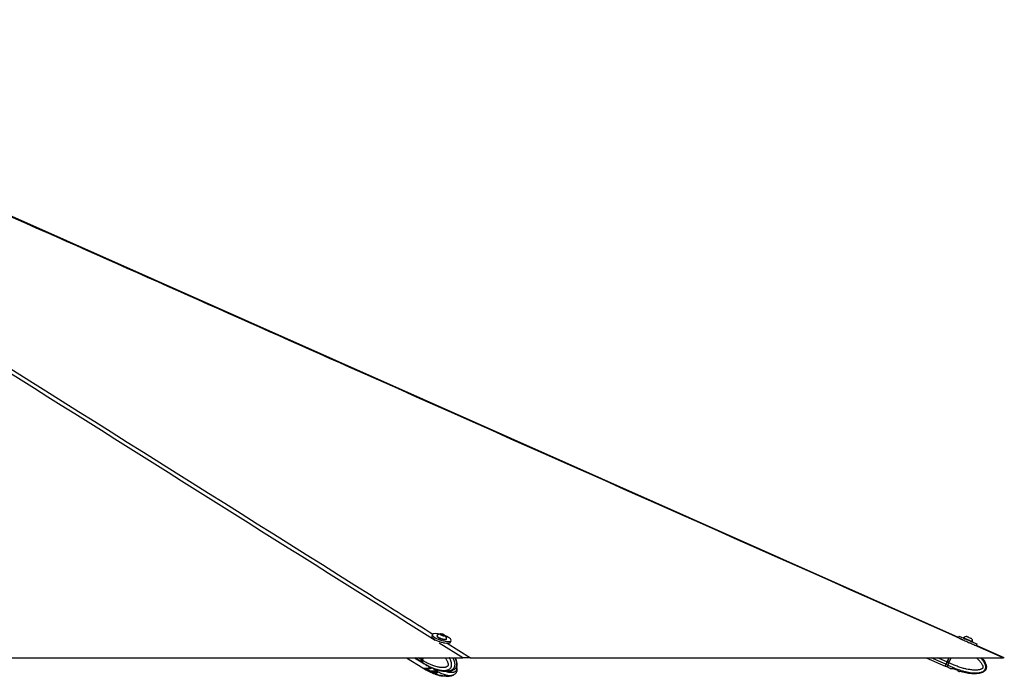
# Model space of a CAD drawing. Header units: millimetres. Extents: x 2436 to 18395, y 146 to 15846.
# Tile 44 of 45: x 16515 to 18395, y 5935 to 7189. Entities that reach past the tile are written whole.
import ezdxf

# ---------------------------------------------------------------- set-up
doc = ezdxf.new("R2010")
doc.units = ezdxf.units.MM
doc.header["$LTSCALE"] = 2

msp = doc.modelspace()

# ---------------------------------------------------------------- linework, layer by layer
at = {"color": 7, "linetype": 'Continuous', "lineweight": 25}
for p, q in [((17302.92, 6014.39), (17301.92, 6011.19)), ((17308.54, 6004.51), (17308.43, 6004.16)), ((17312.02, 6012.33), (17311.8, 6011.63)), ((17319.37, 6015.11), (17321.99, 6014.99)), ((17319.82, 6013.96), (17319.37, 6015.11)), ((17322.89, 6012.71), (17319.82, 6013.96)), ((17321.46, 6013.29), (17321.99, 6014.99)), ((17321.99, 6014.99), (17325.06, 6013.73)), ((17325.51, 6012.59), (17322.89, 6012.71)), ((17324.72, 6012.62), (17325.06, 6013.73)), ((17325.06, 6013.73), (17325.51, 6012.59)), ((17329.94, 6005.99), (17330.16, 6006.68)), ((17337.83, 6000.02), (17338.82, 6003.23)), ((18308.45, 6011.63), (18307.37, 6009.17)), ((18317.27, 6008.58), (18316.98, 6007.91)), ((18332.21, 6007.18), (18332.22, 6007.17)), ((18334.37, 6000.25), (18334.66, 6000.92)), ((18334.63, 6000.94), (18334.66, 6000.92)), ((18341.46, 5993.28), (18342.87, 5996.48)), ((18394.94, 5970.31), (18341.75, 5993.95)), ((14905.72, 5970.28), (17360.85, 5970.28)), ((17253.74, 5970.28), (17284.6, 5951.01)), ((17268.72, 5970.28), (17284.65, 5960.4)), ((17282.83, 5970.28), (17281.83, 5967.06)), ((17283.29, 5970.28), (17282.24, 5966.9)), ((17284.42, 5965.45), (17282.38, 5966.72)), ((17282.77, 5962.22), (17284.72, 5961.01)), ((17284.42, 5965.46), (17285.92, 5970.28)), ((17284.42, 5965.46), (17284.42, 5965.45)), ((17284.72, 5961.01), (17284.85, 5960.93)), ((17285.13, 5960.1), (17287.24, 5958.79)), ((17375.87, 5970.28), (18392.82, 5970.28)), ((18245.5, 5970.28), (18281.89, 5954.26)), ((18288.93, 5970.28), (18285.45, 5962.36)), ((18288.93, 5970.28), (18285.45, 5962.37)), ((18289.15, 5970.28), (18285.74, 5962.52)), ((18289.11, 5960.76), (18286.23, 5962.03)), ((18289.11, 5960.76), (18293.3, 5970.28)), ((18289.11, 5960.76), (18289.11, 5960.76)), ((17285.08, 5950.71), (17287.19, 5949.4)), ((17290.31, 5949.32), (17292.51, 5947.95)), ((17296.88, 5945.36), (17292.51, 5947.95)), ((17296.02, 5945.25), (17294.63, 5945.11)), ((17295.55, 5954.14), (17299.59, 5952.22)), ((17295.55, 5944.68), (17299.59, 5942.74)), ((17298.36, 5945.25), (17304.32, 5945.13)), ((17300.11, 5945.21), (17301.69, 5944.23)), ((17301.69, 5944.23), (17310.12, 5942.42)), ((17302.51, 5950.8), (17303.64, 5950.43)), ((17302.51, 5941.33), (17307.94, 5939.52)), ((17307.55, 5944.71), (17311.58, 5942.77)), ((17310.12, 5942.42), (17311.01, 5943.04)), ((17312.18, 5941.34), (17310.27, 5939.53)), ((17344.12, 5947.57), (17344.44, 5947.74)), ((18282.13, 5954.81), (18283.3, 5957.47)), ((18282.44, 5954.02), (18285.55, 5952.65)), ((18283.3, 5957.47), (18283.3, 5957.47)), ((18284.21, 5957.53), (18286.96, 5956.32)), ((18291.73, 5950.07), (18285.55, 5952.65)), ((18286.96, 5956.32), (18287.12, 5956.24)), ((18292.16, 5949.96), (18295.4, 5949.84)), ((18292.16, 5949.96), (18295.4, 5949.82)), ((18298.33, 5949.43), (18304.04, 5947.5)), ((18298.33, 5949.4), (18304.04, 5947.46)), ((18306.52, 5946.08), (18309.01, 5944.26)), ((18306.52, 5946.05), (18309.01, 5944.25))]:
    msp.add_line(p, q, dxfattribs=at)
at = {"color": 8, "linetype": 'Continuous', "lineweight": 25}
for p, q in [((17360.85, 5970.28), (17316.22, 5998.35)), ((17325.41, 5997.32), (17325.83, 5998.67)), ((17331.47, 5998.19), (17375.87, 5970.28)), ((18392.82, 5970.28), (18326.83, 5999.62)), ((17282.25, 5962.55), (17269.79, 5970.28)), ((17281.83, 5967.06), (17276.64, 5970.28)), ((17282.38, 5966.72), (17283.49, 5970.28)), ((18283.46, 5957.86), (18255.24, 5970.28)), ((18285.45, 5962.37), (18267.47, 5970.28)), ((18284.55, 5960.32), (18284.71, 5960.25)), ((18285.55, 5962.6), (18285.74, 5962.52)), ((18289.21, 5970.28), (18285.68, 5962.27)), ((18286.23, 5962.03), (18289.86, 5970.28)), ((17295.72, 5945.22), (17295.55, 5944.68)), ((17299.59, 5942.74), (17300.33, 5945.08)), ((17303.29, 5943.88), (17302.51, 5941.33)), ((17307.94, 5939.52), (17308.91, 5942.68)), ((17311.29, 5942.91), (17310.27, 5939.53)), ((17312.18, 5941.34), (17312.37, 5941.97))]:
    msp.add_line(p, q, dxfattribs=at)
at = {"color": 7, "linetype": 'Continuous', "lineweight": 25, "flags": 128}
for points in [[(18307.4, 6009.23), (16431.28, 6843.25), (15654.21, 7188.8)], [(17316.84, 6015.37), (17314.01, 6015.89), (17310.89, 6016.27), (17308.15, 6016.35), (17305.91, 6016.15), (17304.24, 6015.67), (17303.2, 6014.92), (17302.85, 6013.94), (17303.19, 6012.76), (17304.21, 6011.43), (17305.87, 6009.99), (17308.11, 6008.52), (17310.83, 6007.05)], [(17325.23, 6011.95), (17326.39, 6012.03), (17326.96, 6012.39), (17326.83, 6012.97), (17326.04, 6013.68), (17324.7, 6014.42), (17323.01, 6015.08), (17321.24, 6015.54), (17319.65, 6015.75), (17318.48, 6015.66), (17317.92, 6015.3), (17318.05, 6014.72), (17318.84, 6014.01), (17320.18, 6013.27), (17321.87, 6012.62), (17323.64, 6012.15), (17325.23, 6011.95)], [(17301.92, 6011.19), (17301.85, 6010.73), (17302.19, 6009.55), (17303.21, 6008.22), (17304.87, 6006.79), (17307.11, 6005.31), (17309.84, 6003.84)], [(17309.84, 6003.84), (17312.95, 6002.45), (17316.33, 6001.17), (17319.84, 6000.06), (17323.36, 5999.17), (17326.74, 5998.52), (17329.86, 5998.15), (17332.6, 5998.06), (17334.84, 5998.26), (17336.51, 5998.75), (17337.54, 5999.49), (17337.83, 6000.02)], [(17310.83, 6007.05), (17313.95, 6005.65), (17317.32, 6004.37), (17320.84, 6003.27), (17324.36, 6002.37), (17327.74, 6001.73), (17330.86, 6001.35), (17333.59, 6001.27), (17335.84, 6001.47), (17337.51, 6001.95), (17338.54, 6002.7), (17338.89, 6003.68), (17338.55, 6004.86), (17337.54, 6006.19), (17335.88, 6007.63), (17333.64, 6009.1), (17330.91, 6010.57), (17327.92, 6011.92)], [(17311.8, 6011.63), (17311.78, 6011.27), (17312.22, 6010.39), (17313.31, 6009.39), (17314.96, 6008.35), (17317.05, 6007.35), (17319.42, 6006.45), (17321.9, 6005.73), (17324.3, 6005.24), (17326.45, 6005.01)], [(17312.24, 6012.68), (17312.22, 6012.66), (17311.99, 6011.96), (17312.44, 6011.08), (17313.53, 6010.09), (17315.18, 6009.05), (17317.27, 6008.04), (17319.64, 6007.15), (17322.12, 6006.43), (17324.52, 6005.93), (17326.67, 6005.7)], [(17326.45, 6005.01), (17328.19, 6005.06), (17329.38, 6005.39), (17329.94, 6005.98), (17329.94, 6005.99)], [(17326.67, 6005.7), (17328.4, 6005.76), (17329.6, 6006.09), (17330.16, 6006.67), (17330.18, 6007.1)], [(18308.45, 6011.63), (18308.47, 6011.62), (18308.94, 6011.42), (18310.05, 6010.94), (18311.77, 6010.19), (18314.02, 6009.2), (18316.71, 6008.02), (18319.75, 6006.69), (18323.02, 6005.25), (18326.39, 6003.77), (18329.73, 6002.3)], [(18308.51, 6007.79), (18308.64, 6007.73), (18310.36, 6006.98), (18312.61, 6006), (18315.3, 6004.82), (18318.34, 6003.48), (18321.61, 6002.05), (18324.98, 6000.57), (18328.32, 5999.09)], [(18317.27, 6008.58), (18317.28, 6008.57), (18317.73, 6008.38), (18318.8, 6007.91), (18320.39, 6007.22), (18322.4, 6006.34), (18324.67, 6005.34), (18327.03, 6004.3), (18329.32, 6003.29), (18331.36, 6002.39), (18333, 6001.66), (18334.12, 6001.17), (18334.63, 6000.94)], [(18323.53, 6011), (18323.74, 6010.91), (18324.56, 6010.55), (18325.89, 6009.97), (18327.52, 6009.25), (18329.21, 6008.51), (18330.69, 6007.86), (18331.74, 6007.39), (18332.21, 6007.18)], [(18328.32, 5999.09), (18331.5, 5997.69), (18334.41, 5996.41), (18336.92, 5995.3), (18338.95, 5994.4), (18340.3, 5993.8)], [(18329.73, 6002.3), (18332.91, 6000.89), (18335.82, 5999.61), (18338.33, 5998.5), (18340.36, 5997.6), (18341.82, 5996.95), (18342.66, 5996.57), (18342.87, 5996.48)], [(17282.24, 5966.9), (17282.23, 5966.89), (17282.24, 5966.85), (17282.27, 5966.81), (17282.32, 5966.77), (17282.38, 5966.72)], [(17282.25, 5962.55), (17283.78, 5961.01), (17284.9, 5960.25)], [(18285.45, 5962.37), (18285.16, 5961.71), (18284.87, 5961.06), (18284.59, 5960.43), (18284.33, 5959.82), (18284.08, 5959.26), (18283.85, 5958.74), (18283.64, 5958.27), (18283.46, 5957.86)], [(18285.45, 5962.36), (18285.3, 5962.03), (18285.16, 5961.71), (18285.02, 5961.39), (18284.89, 5961.09), (18284.76, 5960.81), (18284.65, 5960.55), (18284.55, 5960.31), (18284.46, 5960.11)], [(18351.6, 5970.28), (18352.77, 5968.98), (18354.62, 5966.72), (18356.34, 5964.35), (18357.54, 5962.46), (18358.61, 5960.5), (18359.24, 5959.13), (18360, 5957.07), (18360.53, 5954.91), (18360.75, 5952.71), (18360.55, 5950.46), (18360.11, 5948.88), (18359.39, 5947.35), (18358.45, 5946.01), (18357.29, 5944.79), (18356.1, 5943.85), (18354.81, 5943.02), (18353.14, 5942.18), (18351.14, 5941.41), (18349.07, 5940.81), (18346.92, 5940.35), (18344.74, 5940.02), (18341.81, 5939.74), (18338.85, 5939.63), (18335.87, 5939.65), (18332.89, 5939.8), (18329.86, 5940.06), (18326.84, 5940.42), (18323.82, 5940.88), (18320.81, 5941.41), (18315.09, 5942.62), (18309.42, 5944.08), (18309.42, 5944.08)], [(17298.77, 5952.45), (17297.33, 5951.61), (17294.82, 5950.49), (17292.33, 5949.8), (17289.93, 5949.57), (17287.67, 5949.79), (17285.6, 5950.47), (17284.6, 5951.01)], [(18283.46, 5957.86), (18282.79, 5956.32), (18282.3, 5955.19), (18281.99, 5954.5), (18281.89, 5954.26), (18281.99, 5954.48), (18282.05, 5954.62)], [(18287.12, 5956.24), (18286.76, 5955.42), (18286.45, 5954.7), (18286.18, 5954.08), (18285.96, 5953.57), (18285.78, 5953.17), (18285.66, 5952.89), (18285.58, 5952.71), (18285.55, 5952.65)]]:
    msp.add_lwpolyline(points, dxfattribs=at)
at = {"color": 7, "linetype": 'Continuous', "lineweight": 25}
for centre, radius, start, end in [((17319.73, 6005.14), 10.63, 93.85383, 134.82812), ((17319.73, 6005.14), 10.63, 10.61817, 51.59245), ((18324.04, 6000.38), 10.63, 92.78541, 129.58306), ((18324.04, 6000.38), 10.63, 2.9064, 39.70404), ((17286.45, 5965.21), 4.97, 158.15089, 212.37525), ((18251.14, 5882.67), 86.76, 66.14802, 66.54387), ((17306.63, 5952.36), 7.97, 245.05021, 279.75067), ((17304.84, 5937.52), 5.81, 66.68594, 89.09139), ((18284.39, 5958.06), 0.56, 163.09716, 250.67928)]:
    msp.add_arc(centre, radius, start, end, dxfattribs=at)
at = {"color": 8, "linetype": 'Continuous', "lineweight": 25}
for centre, radius, start, end in [((17292.23, 5966.78), 9.42, 218.39313, 238.03184), ((17292.33, 5957.81), 9.86, 238.55735, 271.0531), ((17291.77, 5965.32), 17.39, 272.45475, 304.95309)]:
    msp.add_arc(centre, radius, start, end, dxfattribs=at)
at = {"color": 7, "linetype": 'Continuous', "lineweight": 25}
for centre, major_axis, ratio, start_param, end_param in [((18324.25, 6000.85), (8.7, -3.83), 0.0156602, 4.1686947, 5.3047917), ((17286.57, 5966.75), (3.13, 5.12), 0.6368561, 1.9467903, 2.909341), ((17296.51, 5978.64), (11.32, 18.57), 0.6359589, 2.9089748, 3.1364623), ((18290.65, 5974.17), (7.35, 16.7), 0.0166651, 3.143388, 3.7346112), ((18285.59, 5962.29), (2.18, 4.94), 0.0166651, 3.7516336, 4.7141843), ((18286.14, 5962.05), (2.42, 5.49), 0.0149196, 3.7516335, 4.7141842), ((18285.69, 5962.54), (1.21, 2.75), 0.0166651, 3.7346112, 4.7141843), ((17296.51, 5969.22), (11.37, 18.54), 0.6343786, 3.1161918, 3.5215534), ((18290.65, 5974.17), (8.52, 19.36), 0.0166651, 3.1428929, 3.7516336), ((18291.2, 5973.93), (8.76, 19.91), 0.0161836, 3.143388, 3.7516335)]:
    msp.add_ellipse(centre, major_axis=major_axis, ratio=ratio, start_param=start_param, end_param=end_param, dxfattribs=at)
at = {"color": 8, "linetype": 'Continuous', "lineweight": 25}
msp.add_ellipse((17296.51, 5969.22), major_axis=(11.68, 18.35), ratio=0.6583803, start_param=3.5323726, end_param=4.0925684, dxfattribs=at)
for points, knots in [([(17308.41, 6003.26), (17036.47, 6174.24), (16618.88, 6436.8), (16055.81, 6790.98), (15699.53, 7015.13), (15489.11, 7147.78), (15424.09, 7188.78)], [0, 0, 0, 0, 0.4327787, 0.6645559, 0.8963331, 1, 1, 1, 1]), ([(15437.31, 7188.78), (15523.56, 7134.58), (15775.54, 6976.24), (16358.37, 6609.88), (16894.33, 6272.98), (17264.72, 6040.15), (17304.06, 6015.42)], [0, 0, 0, 0, 0.1384854, 0.4045722, 0.9367484, 1, 1, 1, 1]), ([(18318.15, 6003.48), (17933.68, 6174.39), (17343.23, 6436.87), (16546.81, 6790.98), (16042.73, 7015.13), (15744.66, 7147.78), (15652.55, 7188.78)], [0, 0, 0, 0, 0.4326742, 0.6644941, 0.8963139, 1, 1, 1, 1]), ([(17327.2, 5970.28), (17327.66, 5969.65), (17328.58, 5968.36), (17329.88, 5966.3), (17331.1, 5964.09), (17332.05, 5962), (17332.72, 5960.06), (17333.05, 5958.64), (17333.18, 5957.48), (17333.19, 5956.74), (17333.1, 5956.09), (17332.96, 5955.59), (17332.73, 5955.1), (17332.42, 5954.64), (17331.99, 5954.16), (17331.48, 5953.72), (17330.72, 5953.19), (17329.71, 5952.67), (17328.47, 5952.21), (17327.09, 5951.85), (17325.58, 5951.59), (17323.95, 5951.43), (17322.3, 5951.39), (17320.13, 5951.45), (17317.46, 5951.71), (17313.86, 5952.34), (17309.85, 5953.33), (17305.9, 5954.62), (17302.41, 5955.94), (17299.37, 5957.24), (17296.35, 5958.65), (17292.84, 5960.43), (17288.85, 5962.66), (17285.9, 5964.53), (17284.42, 5965.46)], [0, 0, 0, 0, 0.0305434, 0.0619985, 0.0938829, 0.1260346, 0.1468924, 0.1680956, 0.1778376, 0.1877694, 0.1942454, 0.200941, 0.2064462, 0.2146105, 0.2229753, 0.2330047, 0.2431332, 0.2638325, 0.2840132, 0.3043225, 0.3299869, 0.3557476, 0.3817215, 0.407743, 0.4576079, 0.5076451, 0.578074, 0.6487229, 0.6983574, 0.7480406, 0.7978549, 0.8477073, 0.9237944, 1, 1, 1, 1]), ([(17284.85, 5960.93), (17284.85, 5960.93), (17286.33, 5959.95), (17289.34, 5958.06), (17293.43, 5955.75), (17297.06, 5953.87), (17300.23, 5952.36), (17303.43, 5950.98), (17307.12, 5949.54), (17310.55, 5948.41), (17313.69, 5947.55), (17316.41, 5946.91), (17319.5, 5946.35), (17322.43, 5946.04), (17324.83, 5945.96), (17326.7, 5946), (17328.58, 5946.16), (17330.35, 5946.46), (17332.02, 5946.89), (17333.37, 5947.39), (17334.77, 5948.07), (17335.94, 5948.82), (17337.05, 5949.82), (17337.87, 5950.75), (17338.57, 5951.85), (17339.14, 5953.1), (17339.56, 5954.49), (17339.79, 5956.07), (17339.82, 5957.73), (17339.65, 5959.48), (17339.28, 5961.27), (17338.81, 5962.88), (17338.28, 5964.33), (17337.74, 5965.61), (17336.9, 5967.37), (17336.05, 5968.94), (17335.36, 5970.01), (17335.19, 5970.28)], [0, 0, 0, 0, 0.00000126, 0.0683659, 0.13683521, 0.18297148, 0.22914338, 0.27543335, 0.32176864, 0.38803845, 0.4212589, 0.45450811, 0.50251333, 0.55066879, 0.57665339, 0.60268382, 0.62889458, 0.655192, 0.67775749, 0.70045059, 0.71399769, 0.74141399, 0.7553586, 0.77121753, 0.78740871, 0.80130193, 0.81767426, 0.83461739, 0.85198616, 0.86978026, 0.88984307, 0.91018372, 0.92388715, 0.94003121, 0.95622625, 0.98887801, 1, 1, 1, 1]), ([(17341.99, 5970.28), (17342.18, 5969.91), (17342.69, 5968.93), (17343.43, 5967.27), (17344.11, 5965.53), (17344.7, 5963.73), (17345.19, 5961.88), (17345.57, 5959.73), (17345.73, 5957.5), (17345.61, 5955.45), (17345.26, 5953.65), (17344.76, 5952.14), (17344.08, 5950.77), (17343.28, 5949.6), (17342.41, 5948.62), (17341.43, 5947.74), (17340.26, 5946.91), (17338.9, 5946.17), (17337.42, 5945.57), (17335.91, 5945.11), (17334.2, 5944.74), (17332.29, 5944.5), (17330.59, 5944.38), (17329.58, 5944.4), (17329.26, 5944.41)], [0, 0, 0, 0, 0.03198, 0.0829518, 0.1341311, 0.1684373, 0.2186549, 0.2694863, 0.3201392, 0.3716929, 0.4091685, 0.4477362, 0.4852121, 0.5236295, 0.5582633, 0.5933218, 0.6358918, 0.6848256, 0.7341495, 0.7843459, 0.8347323, 0.9020688, 0.9696276, 1, 1, 1, 1]), ([(17344.44, 5947.74), (17344.55, 5947.8), (17344.93, 5948), (17345.58, 5948.43), (17346.37, 5949.04), (17347.16, 5949.8), (17347.94, 5950.73), (17348.62, 5951.83), (17349.18, 5953.08), (17349.59, 5954.47), (17349.84, 5956.05), (17349.9, 5957.71), (17349.75, 5960.1), (17349.31, 5962.29), (17348.72, 5964.31), (17348.29, 5965.59), (17347.62, 5967.35), (17346.94, 5968.93), (17346.37, 5970), (17346.23, 5970.28)], [0, 0, 0, 0, 0.0186079, 0.0652469, 0.1126723, 0.16048, 0.2148508, 0.2703606, 0.3179921, 0.374123, 0.4322109, 0.4917579, 0.5527632, 0.691063, 0.7380438, 0.7933921, 0.8489152, 0.9608585, 1, 1, 1, 1]), ([(18287.12, 5956.24), (18287.12, 5956.24), (18289.05, 5955.25), (18292.95, 5953.36), (18298.25, 5951.03), (18302.98, 5949.15), (18307.1, 5947.64), (18311.26, 5946.25), (18316.08, 5944.81), (18320.56, 5943.67), (18324.67, 5942.8), (18328.24, 5942.15), (18332.3, 5941.59), (18336.15, 5941.27), (18339.33, 5941.19), (18341.8, 5941.22), (18344.29, 5941.39), (18346.65, 5941.68), (18348.88, 5942.11), (18350.68, 5942.6), (18352.58, 5943.28), (18354.17, 5944.03), (18355.69, 5945.02), (18356.82, 5945.96), (18357.79, 5947.05), (18358.59, 5948.3), (18359.18, 5949.69), (18359.52, 5951.27), (18359.58, 5952.93), (18359.38, 5954.68), (18358.93, 5956.47), (18358.33, 5958.08), (18357.66, 5959.53), (18356.97, 5960.82), (18355.91, 5962.58), (18354.4, 5964.71), (18352.4, 5967.14), (18350.71, 5969), (18349.66, 5970.01), (18349.37, 5970.28)], [0, 0, 0, 0, 0.0000012, 0.0640071, 0.1281109, 0.1713057, 0.2145338, 0.2578724, 0.3012535, 0.3632981, 0.3944005, 0.4255298, 0.4704744, 0.5155596, 0.5398874, 0.5642582, 0.5887979, 0.6134186, 0.6345454, 0.6557916, 0.668475, 0.6941433, 0.7071989, 0.7220467, 0.7372055, 0.750213, 0.7655414, 0.7814043, 0.7976657, 0.8143253, 0.8331089, 0.8521527, 0.8649825, 0.8800972, 0.8952597, 0.9258297, 0.9570189, 0.98833, 1, 1, 1, 1]), ([(18341.37, 5970.28), (18342.13, 5969.63), (18343.9, 5968.13), (18346.19, 5965.88), (18348.3, 5963.6), (18350.01, 5961.51), (18351.59, 5959.3), (18352.81, 5957.21), (18353.66, 5955.27), (18354.08, 5953.85), (18354.22, 5952.69), (18354.21, 5951.95), (18354.09, 5951.3), (18353.88, 5950.8), (18353.56, 5950.31), (18353.13, 5949.85), (18352.55, 5949.37), (18351.86, 5948.94), (18350.82, 5948.41), (18349.47, 5947.88), (18347.78, 5947.43), (18345.94, 5947.07), (18343.91, 5946.81), (18341.71, 5946.66), (18339.5, 5946.62), (18336.61, 5946.68), (18333.03, 5946.95), (18328.23, 5947.58), (18322.89, 5948.59), (18317.62, 5949.88), (18312.97, 5951.21), (18308.93, 5952.51), (18304.93, 5953.93), (18300.27, 5955.72), (18294.97, 5957.95), (18291.07, 5959.83), (18289.11, 5960.76)], [0, 0, 0, 0, 0.03242975, 0.07529871, 0.10427761, 0.13334032, 0.16279969, 0.192506, 0.21177735, 0.23136791, 0.240369, 0.24954541, 0.25552882, 0.26171518, 0.26680167, 0.27434503, 0.28207368, 0.29134023, 0.30069835, 0.31982339, 0.33846912, 0.35723377, 0.38094623, 0.40474767, 0.42874603, 0.45278843, 0.4988607, 0.54509229, 0.61016455, 0.67544009, 0.72129951, 0.76720397, 0.81322952, 0.85929023, 0.92959042, 1, 1, 1, 1]), ([(17348.42, 5951.15), (17348.48, 5950.92), (17348.7, 5950.15), (17348.88, 5949.05), (17348.96, 5947.89), (17348.94, 5947.14), (17348.84, 5946.49), (17348.7, 5946), (17348.48, 5945.51), (17348.18, 5945.05), (17347.78, 5944.57), (17347.32, 5944.14), (17346.62, 5943.61), (17345.7, 5943.09), (17344.57, 5942.63), (17343.33, 5942.28), (17341.97, 5942.02), (17340.5, 5941.88), (17339.03, 5941.83), (17337.09, 5941.9), (17334.71, 5942.17), (17331.52, 5942.82), (17328.51, 5943.65), (17326.46, 5944.43), (17325.71, 5944.72)], [0, 0, 0, 0, 0.0180132, 0.0620744, 0.0823188, 0.1029575, 0.1164148, 0.1303286, 0.1417686, 0.1587344, 0.176117, 0.1969584, 0.2180058, 0.26102, 0.3029562, 0.3451599, 0.3984916, 0.4520236, 0.5059984, 0.5600723, 0.6636936, 0.7676732, 0.9140276, 1, 1, 1, 1]), ([(17329.51, 5934.86), (17329.04, 5934.86), (17327.86, 5934.87), (17325.97, 5935.02), (17323.84, 5935.28), (17321.71, 5935.65), (17319.57, 5936.11), (17316.8, 5936.81), (17313.39, 5937.83), (17310.72, 5938.84), (17309.39, 5939.35)], [0, 0, 0, 0, 0.0691098, 0.1724621, 0.2777475, 0.3831485, 0.48884, 0.5946082, 0.7971214, 1, 1, 1, 1])]:
    msp.add_open_spline(points, degree=3, knots=knots, dxfattribs=at)
at = {"color": 7, "linetype": 'Continuous', "lineweight": 25}
for points, knots in [([(17284.42, 5965.45), (17284.33, 5965.15), (17284.15, 5964.54), (17284.04, 5963.66), (17284.05, 5962.81), (17284.18, 5962.1), (17284.39, 5961.51), (17284.59, 5961.18), (17284.71, 5961.03), (17284.72, 5961.01)], [0, 0, 0, 0, 0.1727117, 0.3504341, 0.523145, 0.7008597, 0.8420721, 0.9859711, 1, 1, 1, 1]), ([(17344.46, 5947.72), (17345.13, 5948.12), (17346.31, 5948.83), (17347.76, 5950.21), (17348.95, 5951.72), (17349.8, 5953.54), (17350.31, 5955.6), (17350.46, 5957.88), (17350.26, 5960.3), (17349.72, 5962.7), (17348.83, 5965.57), (17347.86, 5968.14), (17346.97, 5969.8), (17346.71, 5970.28)], [0, 0, 0, 0, 0.0987976, 0.1721193, 0.2441202, 0.31927, 0.399199, 0.4835249, 0.5754044, 0.6726021, 0.7647872, 0.9316854, 1, 1, 1, 1]), ([(17375.87, 5970.28), (17374.82, 5970.28), (17373.4, 5970.28), (17370.31, 5970.28), (17367.35, 5970.28), (17363.93, 5970.28), (17361.68, 5970.28), (17360.85, 5970.28)], [0, 0, 0, 0, 0.3261716, 0.4447638, 0.6602889, 0.8759385, 1, 1, 1, 1]), ([(18289.11, 5960.76), (18288.97, 5960.46), (18288.68, 5959.84), (18288.26, 5958.96), (18287.86, 5958.12), (18287.51, 5957.41), (18287.21, 5956.82), (18287.05, 5956.49), (18286.97, 5956.33), (18286.96, 5956.32)], [0, 0, 0, 0, 0.1727117, 0.3504341, 0.523145, 0.7008597, 0.8420721, 0.9859711, 1, 1, 1, 1]), ([(18394.92, 5970.28), (18394.91, 5970.28), (18394.88, 5970.28), (18394.03, 5970.28), (18393.14, 5970.28), (18392.82, 5970.28)], [0, 0, 0, 0, 0.3140899, 0.7519597, 1, 1, 1, 1]), ([(17287.18, 5949.4), (17289.5, 5947.97), (17291.94, 5946.46), (17294.48, 5945.19), (17294.6, 5945.13)], [0, 0, 0, 0, 0.9500859, 1, 1, 1, 1]), ([(17287.24, 5958.79), (17289.56, 5957.37), (17291.98, 5955.88), (17294.5, 5954.63), (17294.61, 5954.58)], [0, 0, 0, 0, 0.9567915, 1, 1, 1, 1]), ([(17294.63, 5954.56), (17294.61, 5954.57), (17294.55, 5954.6), (17294.58, 5954.59), (17294.7, 5954.55), (17294.9, 5954.46), (17295.18, 5954.33), (17295.43, 5954.21), (17295.55, 5954.14)], [0, 0, 0, 0, 0.1670415, 0.338809, 0.5058933, 0.6782451, 0.8365005, 1, 1, 1, 1]), ([(17295.55, 5944.68), (17295.33, 5944.79), (17294.9, 5945.01), (17294.59, 5945.14), (17294.6, 5945.13), (17294.61, 5945.12)], [0, 0, 0, 0, 0.3854385, 0.7701171, 1, 1, 1, 1]), ([(17296.02, 5945.25), (17296.15, 5945.29), (17296.35, 5945.35), (17296.74, 5945.35), (17296.88, 5945.36)], [0, 0, 0, 0, 0.6351848, 1, 1, 1, 1]), ([(17296.88, 5945.36), (17297.16, 5945.35), (17297.61, 5945.34), (17298.16, 5945.27), (17298.36, 5945.25)], [0, 0, 0, 0, 0.6350635, 1, 1, 1, 1]), ([(17299.07, 5945.57), (17299.03, 5945.46), (17298.94, 5945.23), (17298.71, 5945), (17298.45, 5944.87), (17298.17, 5944.88), (17297.96, 5944.98), (17297.79, 5945.13), (17297.72, 5945.24), (17297.67, 5945.32)], [0, 0, 0, 0, 0.1606612, 0.3212783, 0.4813996, 0.6449995, 0.8131532, 0.8753926, 1, 1, 1, 1]), ([(17299.59, 5952.22), (17299.71, 5952.17), (17299.95, 5952.05), (17300.37, 5951.85), (17300.81, 5951.64), (17301.27, 5951.41), (17301.75, 5951.17), (17302.16, 5950.97), (17302.41, 5950.85), (17302.51, 5950.8)], [0, 0, 0, 0, 0.1474445, 0.2992089, 0.4466507, 0.5982602, 0.7480688, 0.9017932, 1, 1, 1, 1]), ([(17302.51, 5941.33), (17302.18, 5941.48), (17301.53, 5941.79), (17300.54, 5942.29), (17299.91, 5942.6), (17299.63, 5942.72), (17299.59, 5942.74)], [0, 0, 0, 0, 0.320917, 0.6423854, 0.9503785, 1, 1, 1, 1]), ([(17303.5, 5940.91), (17303.8, 5940.77), (17305.09, 5940.2), (17306.89, 5939.53), (17309.14, 5938.71), (17311.45, 5937.94), (17315.49, 5936.77), (17319.48, 5935.7), (17322.48, 5935.47), (17323.17, 5935.42)], [0, 0, 0, 0, 0.0495302, 0.2125777, 0.2876212, 0.4020617, 0.5677089, 0.9002015, 1, 1, 1, 1]), ([(17303.61, 5950.34), (17303.9, 5950.21), (17305.18, 5949.65), (17306.96, 5948.99), (17309.21, 5948.18), (17311.5, 5947.43), (17315.48, 5946.27), (17321.45, 5944.86), (17326.5, 5944.56), (17329.28, 5944.39)], [0, 0, 0, 0, 0.0364274, 0.1629602, 0.2211189, 0.3090768, 0.4359062, 0.6900682, 1, 1, 1, 1]), ([(17304.32, 5945.13), (17304.51, 5945.14), (17304.91, 5945.17), (17305.51, 5945.16), (17306.1, 5945.11), (17306.65, 5945.02), (17307.15, 5944.89), (17307.41, 5944.77), (17307.55, 5944.71)], [0, 0, 0, 0, 0.1670415, 0.338809, 0.5058933, 0.6782451, 0.8365005, 1, 1, 1, 1]), ([(17304.44, 5949.98), (17305.01, 5949.54), (17306.83, 5948.14), (17309.56, 5946.31), (17312.6, 5944.42), (17315.26, 5942.9), (17317.96, 5941.5), (17321.08, 5940.06), (17323.98, 5938.91), (17326.66, 5938.04), (17328.98, 5937.39), (17331.63, 5936.81), (17334.16, 5936.49), (17336.24, 5936.41), (17337.87, 5936.44), (17339.52, 5936.6), (17341.08, 5936.89), (17342.56, 5937.32), (17343.68, 5937.76), (17344.31, 5938.1), (17344.49, 5938.2)], [0, 0, 0, 0, 0.0464369, 0.1482806, 0.2169053, 0.2855831, 0.3544364, 0.4233572, 0.5219292, 0.5713425, 0.6207986, 0.6922033, 0.7638314, 0.8024818, 0.8412004, 0.8801872, 0.9193029, 0.9528677, 0.9866222, 1, 1, 1, 1]), ([(17307.14, 5942.86), (17307.09, 5942.74), (17307, 5942.51), (17306.72, 5942.23), (17306.38, 5942.05), (17305.99, 5941.98), (17305.68, 5942.02), (17305.4, 5942.13), (17305.16, 5942.29), (17304.95, 5942.6), (17304.85, 5942.96), (17304.91, 5943.21), (17304.93, 5943.33)], [0, 0, 0, 0, 0.10436807, 0.20870746, 0.31272482, 0.41900188, 0.52823721, 0.56866895, 0.67758647, 0.7865951, 0.89323352, 1, 1, 1, 1]), ([(17311.57, 5942.77), (17311.54, 5942.62), (17311.5, 5942.39), (17311.57, 5942.17), (17311.59, 5942.09)], [0, 0, 0, 0, 0.6328507, 1, 1, 1, 1]), ([(17312.03, 5942.49), (17312, 5942.44), (17311.92, 5942.29), (17311.8, 5942.11), (17311.7, 5942.02), (17311.62, 5942), (17311.58, 5942.02), (17311.58, 5942.09), (17311.57, 5942.11)], [0, 0, 0, 0, 0.11543508, 0.35789645, 0.60710683, 0.69934812, 0.94783345, 1, 1, 1, 1]), ([(17311.58, 5942.77), (17311.69, 5942.71), (17311.91, 5942.6), (17312.15, 5942.4), (17312.32, 5942.18), (17312.39, 5941.95), (17312.39, 5941.71), (17312.31, 5941.51), (17312.22, 5941.39), (17312.18, 5941.34)], [0, 0, 0, 0, 0.14744447, 0.29920894, 0.44665067, 0.59826016, 0.74806877, 0.90179318, 1, 1, 1, 1]), ([(17334.76, 5944.88), (17335.44, 5944.93), (17337.77, 5945.08), (17340.99, 5946.02), (17343.32, 5947.25), (17344.08, 5947.65)], [0, 0, 0, 0, 0.2183775, 0.7466807, 1, 1, 1, 1]), ([(17344.5, 5938.19), (17345.16, 5938.58), (17346.31, 5939.27), (17347.75, 5940.62), (17348.94, 5942.14), (17349.79, 5943.95), (17350.31, 5946), (17350.46, 5948.28), (17350.25, 5950.7), (17349.91, 5952.4), (17349.64, 5953.26), (17349.62, 5953.32)], [0, 0, 0, 0, 0.1413697, 0.249545, 0.3557623, 0.4666914, 0.5845821, 0.7089865, 0.8445873, 0.9882167, 1, 1, 1, 1]), ([(18282.13, 5954.81), (18282.11, 5954.75), (18282.07, 5954.62), (18282.09, 5954.41), (18282.18, 5954.23), (18282.3, 5954.09), (18282.4, 5954.04), (18282.44, 5954.02)], [0, 0, 0, 0, 0.2146538, 0.4293071, 0.6439758, 0.8586748, 1, 1, 1, 1]), ([(18291.73, 5950.07), (18291.76, 5950.06), (18291.81, 5950.05), (18292.07, 5949.99), (18292.16, 5949.96)], [0, 0, 0, 0, 0.6350635, 1, 1, 1, 1]), ([(18292.16, 5949.96), (18292.01, 5949.99), (18291.77, 5950.06), (18291.74, 5950.06), (18291.73, 5950.07)], [0, 0, 0, 0, 0.6351848, 1, 1, 1, 1]), ([(18295.4, 5949.84), (18295.52, 5949.86), (18295.76, 5949.89), (18296.2, 5949.88), (18296.7, 5949.83), (18297.24, 5949.74), (18297.79, 5949.61), (18298.15, 5949.49), (18298.33, 5949.43)], [0, 0, 0, 0, 0.1670415, 0.338809, 0.5058933, 0.6782451, 0.8365005, 1, 1, 1, 1]), ([(18298.33, 5949.4), (18297.99, 5949.51), (18297.3, 5949.72), (18296.32, 5949.86), (18295.71, 5949.86), (18295.45, 5949.82), (18295.4, 5949.82)], [0, 0, 0, 0, 0.3050923, 0.6095832, 0.9298248, 1, 1, 1, 1]), ([(18304.04, 5947.5), (18304.2, 5947.44), (18304.53, 5947.33), (18304.99, 5947.13), (18305.42, 5946.91), (18305.8, 5946.68), (18306.13, 5946.45), (18306.37, 5946.24), (18306.48, 5946.12), (18306.52, 5946.08)], [0, 0, 0, 0, 0.1474445, 0.2992089, 0.4466507, 0.5982602, 0.7480688, 0.9017932, 1, 1, 1, 1]), ([(18306.52, 5946.05), (18306.36, 5946.21), (18306.04, 5946.52), (18305.2, 5947.02), (18304.49, 5947.32), (18304.09, 5947.45), (18304.04, 5947.46)], [0, 0, 0, 0, 0.320917, 0.6423854, 0.9503785, 1, 1, 1, 1]), ([(18309.01, 5944.26), (18309.16, 5944.2), (18309.38, 5944.1), (18309.41, 5944.08), (18309.42, 5944.08)], [0, 0, 0, 0, 0.64357607, 1, 1, 1, 1]), ([(18309.42, 5944.08), (18309.39, 5944.09), (18309.34, 5944.11), (18309.1, 5944.22), (18309.01, 5944.25)], [0, 0, 0, 0, 0.6435756, 1, 1, 1, 1]), ([(17309.39, 5939.35), (17309.11, 5939.36), (17308.66, 5939.38), (17308.13, 5939.48), (17307.94, 5939.52)], [0, 0, 0, 0, 0.6435756, 1, 1, 1, 1]), ([(17310.27, 5939.53), (17310.13, 5939.46), (17309.92, 5939.36), (17309.53, 5939.35), (17309.39, 5939.35)], [0, 0, 0, 0, 0.6435761, 1, 1, 1, 1]), ([(17329.5, 5934.85), (17331.93, 5934.96), (17336, 5935.16), (17341.02, 5936.45), (17343.37, 5937.7), (17344.15, 5938.12)], [0, 0, 0, 0, 0.4988175, 0.8334927, 1, 1, 1, 1])]:
    msp.add_open_spline(points, degree=3, knots=knots, dxfattribs=at)

doc.saveas('drawing.dxf')
